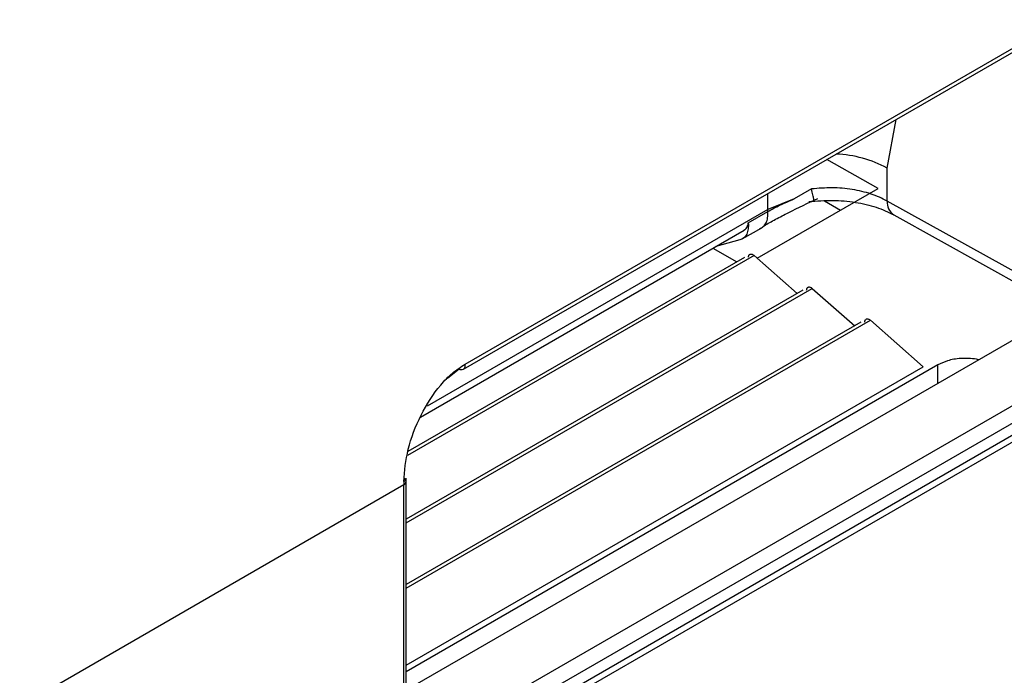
# Model space of a CAD drawing. Header units: millimetres. Extents: x 0 to 423, y 0 to 297.
# Tile 22 of 32: x 385.37 to 397.04, y 137.74 to 145.51. Entities that reach past the tile are written whole.
import ezdxf

# ---------------------------------------------------------------- set-up
doc = ezdxf.new("R2010")
doc.units = ezdxf.units.MM
doc.layers.add('实线', color=2, linetype='Continuous', lineweight=25)

msp = doc.modelspace()

# ---------------------------------------------------------------- linework, layer by layer
at = {"layer": '实线', "color": 2, "linetype": 'Continuous', "lineweight": 25, "true_color": 0xffff00}
for p, q in [((390.6285, 141.3707), (397.6995, 145.4528)), ((390.6482, 141.4305), (397.7193, 145.5125)), ((404.3112, 145.0811), (384.1586, 133.4473)), ((384.1586, 133.2432), (404.3112, 144.877)), ((384.2824, 133.1717), (404.1874, 144.6626)), ((404.2581, 144.6218), (384.3531, 133.1309)), ((395.6491, 143.7545), (395.7541, 144.3297)), ((395.543, 143.514), (394.9346, 143.8566)), ((395.6491, 143.364), (395.6491, 143.7545)), ((394.1084, 142.6857), (395.543, 143.514)), ((394.7527, 143.5068), (394.5464, 143.3878)), ((394.2349, 143.2646), (394.2349, 143.4527)), ((394.5464, 143.3878), (394.2349, 143.2646)), ((394.9067, 143.3664), (395.0971, 143.2565)), ((397.8058, 142.1625), (395.6491, 143.364)), ((394.2349, 143.2646), (390.1984, 140.9344)), ((394.0037, 143.1069), (394.2335, 143.2395)), ((395.7262, 143.2012), (397.7541, 142.0714)), ((390.1198, 140.8044), (393.9533, 143.0174)), ((393.9326, 142.9152), (394.1624, 143.0479)), ((393.9047, 142.9036), (393.6199, 142.825)), ((393.5827, 142.8035), (393.8674, 142.6432)), ((394.0716, 142.7181), (389.9651, 140.3475)), ((393.9585, 142.6958), (389.9717, 140.3943)), ((394.0716, 142.7181), (394.5823, 142.2681)), ((389.9508, 139.5514), (394.761, 142.3283)), ((394.6479, 142.3059), (389.9508, 139.5944)), ((394.761, 142.3283), (395.2634, 141.8856)), ((397.9738, 142.1982), (389.9508, 137.5666)), ((389.9508, 138.7758), (395.4505, 141.9507)), ((395.4505, 141.9507), (396.0765, 141.399)), ((395.3373, 141.9283), (389.9508, 138.8188)), ((396.2501, 141.4222), (389.9508, 137.7857)), ((389.9508, 137.8628), (396.0765, 141.399)), ((390.4417, 141.2658), (390.5785, 141.3757)), ((396.2501, 141.2032), (396.2501, 141.4222)), ((389.9508, 140.0406), (389.9508, 140.0813)), ((389.9215, 139.9998), (375.3663, 131.5972)), ((389.9215, 140.0404), (389.9215, 139.9998)), ((389.9215, 137.0585), (389.9215, 139.9998)), ((389.9508, 137.0155), (389.9508, 140.0406))]:
    msp.add_line(p, q, dxfattribs=at)
for centre, radius, start, end in [((394.9823, 142.5103), 1.4116, 61.81302, 87.44293), ((395.8205, 143.3455), 0.1724, 173.82501, 236.86227), ((394.0213, 143.2642), 0.2136, 353.38348, 0.1096), ((390.6077, 141.4156), 0.0494, 233.80975, 294.87979), ((390.5954, 141.4148), 0.0551, 306.88298, 16.52589), ((389.903, 140.0846), 0.0479, 292.71063, 355.99266), ((389.8943, 140.0272), 0.0604, 33.96563, 56.41317), ((389.903, 140.044), 0.0479, 292.73773, 355.95664)]:
    msp.add_arc(centre, radius, start, end, dxfattribs=at)
for points in [[(395.6491, 143.364), (395.5875, 143.3936), (395.4644, 143.4527), (395.2377, 143.5046), (394.9957, 143.5277), (394.8337, 143.5137), (394.7527, 143.5068)], [(394.1345, 143.0362), (394.1508, 143.0431), (394.1835, 143.0567), (394.2163, 143.1029), (394.2356, 143.1637), (394.2342, 143.2143), (394.2335, 143.2395)], [(394.0037, 143.1069), (394.0044, 143.0816), (394.0057, 143.031), (393.9865, 142.9702), (393.9537, 142.9241), (393.921, 142.9104), (393.9047, 142.9036)], [(394.0051, 142.6973), (394.0053, 142.7018), (394.0059, 142.7108), (394.0101, 142.7216), (394.0167, 142.7297), (394.0255, 142.7345), (394.0359, 142.7357), (394.0475, 142.7333), (394.0597, 142.7277), (394.0676, 142.7213), (394.0716, 142.7181)], [(394.6945, 142.3075), (394.6948, 142.312), (394.6953, 142.321), (394.6996, 142.3318), (394.7061, 142.3399), (394.7149, 142.3446), (394.7253, 142.3459), (394.7369, 142.3435), (394.7491, 142.3378), (394.7571, 142.3315), (394.761, 142.3283)], [(395.3839, 141.9299), (395.3842, 141.9344), (395.3847, 141.9434), (395.389, 141.9542), (395.3956, 141.9623), (395.4043, 141.967), (395.4148, 141.9683), (395.4264, 141.9659), (395.4385, 141.9602), (395.4465, 141.9539), (395.4505, 141.9507)]]:
    msp.add_open_spline(points, degree=3, dxfattribs=at)
for points, knots in [([(394.7803, 143.3785), (394.78, 143.3821), (394.7791, 143.3931), (394.7704, 143.4349), (394.7587, 143.4824), (394.7527, 143.5069)], [0, 0, 0, 0, 0.1896349, 0.5817436, 1, 1, 1, 1]), ([(394.1902, 143.0712), (394.2348, 143.0963), (394.3247, 143.1468), (394.5368, 143.2577), (394.7096, 143.3397), (394.8263, 143.3952)], [0, 0, 0, 0, 0.2419712, 0.4878351, 1, 1, 1, 1]), ([(394.2335, 143.2395), (394.2802, 143.265), (394.375, 143.3168), (394.4887, 143.3639), (394.5464, 143.3878)], [0, 0, 0, 0, 0.4926309, 1, 1, 1, 1]), ([(394.7213, 143.3568), (394.8152, 143.3645), (395.0014, 143.3796), (395.2743, 143.3533), (395.5257, 143.297), (395.6595, 143.2331), (395.7263, 143.2012)], [0, 0, 0, 0, 0.2547186, 0.5049431, 0.7527208, 1, 1, 1, 1]), ([(393.9521, 143.0191), (393.9643, 143.0275), (393.9908, 143.0457), (393.9992, 143.0854), (394.0037, 143.1069)], [0, 0, 0, 0, 0.45877688, 1, 1, 1, 1]), ([(396.7326, 141.4817), (396.724, 141.484), (396.6862, 141.4942), (396.6132, 141.5002), (396.496, 141.4996), (396.3646, 141.4774), (396.2862, 141.4396), (396.2501, 141.4222)], [0, 0, 0, 0, 0.0549429, 0.2416572, 0.4168415, 0.7312726, 1, 1, 1, 1]), ([(389.9215, 140.0404), (389.9326, 140.1657), (389.9548, 140.4171), (390.1155, 140.8339), (390.3106, 141.1389), (390.4966, 141.331), (390.5978, 141.3973), (390.6482, 141.4305)], [0, 0, 0, 0, 0.2491678, 0.4999161, 0.750216, 0.8753904, 1, 1, 1, 1])]:
    msp.add_open_spline(points, degree=3, knots=knots, dxfattribs=at)

doc.saveas('drawing.dxf')
